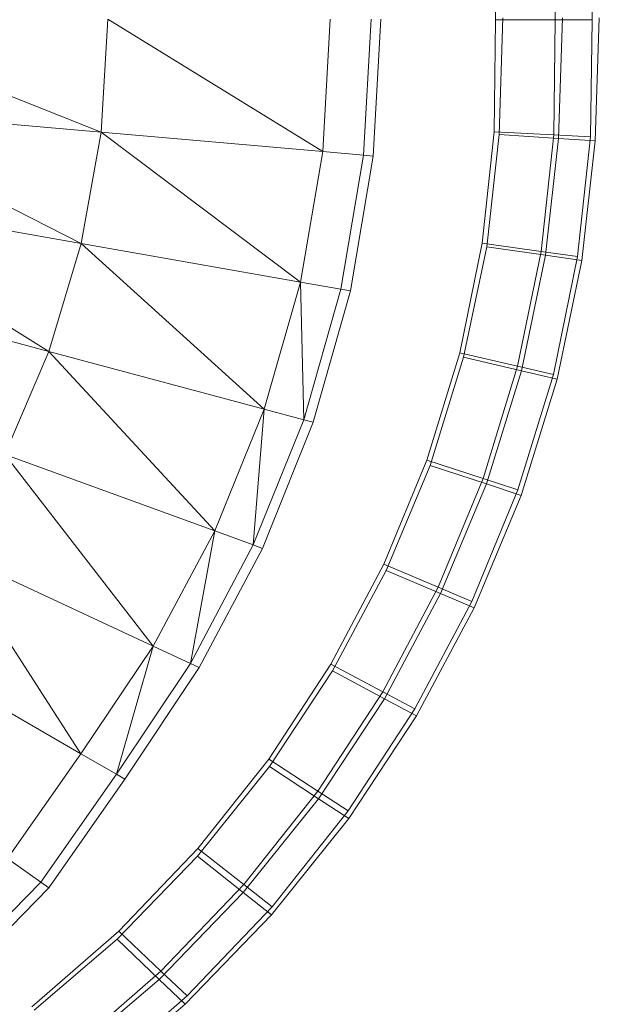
# Model space of a CAD drawing. Header units: metres. Extents: x 391.1 to 427.5, y 12.7 to 28.4.
# Tile 218 of 240: x 413.3044 to 413.3744, y 22.8767 to 22.9957. Entities that reach past the tile are written whole.
import ezdxf

# ---------------------------------------------------------------- set-up
doc = ezdxf.new("R2010")
doc.units = ezdxf.units.M
doc.layers.add('A-DETL-____-MBND', color=7, linetype='Continuous', lineweight=18)

# ---------------------------------------------------------------- blocks, each defined once
blk = doc.blocks.new('Family - Inodor PS-1-153609-01_ENLLUMENAT_PS1')
at = {"layer": 'A-DETL-____-MBND', "color": 253, "true_color": 0xaaaaaa}
for p, q in [((0.72197, 0.21685), (0.72214, 0.20291)), ((0.72197, 0.21685), (0.72214, 0.20291)), ((0.72642, 0.21709), (0.72659, 0.20291)), ((0.72642, 0.21709), (0.72659, 0.20291)), ((0.71494, 0.20291), (0.71478, 0.21646)), ((0.71478, 0.21646), (0.71494, 0.20291)), ((0.71494, 0.20291), (0.71478, 0.21646)), ((0.71494, 0.20291), (0.71478, 0.21646)), ((0.63302, 0.20299), (0.66725, 0.18932)), ((0.66725, 0.18932), (0.66806, 0.20299)), ((0.66806, 0.20299), (0.69404, 0.18697)), ((0.69404, 0.18697), (0.69494, 0.20299)), ((0.69897, 0.18654), (0.69989, 0.20299)), ((0.70107, 0.20299), (0.70015, 0.18644)), ((0.71478, 0.18937), (0.71494, 0.20291)), ((0.71494, 0.20291), (0.71478, 0.18937)), ((0.71478, 0.18937), (0.71494, 0.20291)), ((0.71478, 0.18937), (0.71494, 0.20291)), ((0.72214, 0.20291), (0.71494, 0.20291)), ((0.71494, 0.20291), (0.72214, 0.20291)), ((0.71536, 0.18903), (0.71582, 0.20315)), ((0.71536, 0.18903), (0.71582, 0.20315)), ((0.72214, 0.20291), (0.72197, 0.18898)), ((0.72214, 0.20291), (0.72197, 0.18898)), ((0.72659, 0.20291), (0.72214, 0.20291)), ((0.72214, 0.20291), (0.72659, 0.20291)), ((0.72254, 0.18857), (0.72302, 0.20315)), ((0.72254, 0.18857), (0.72302, 0.20315)), ((0.72659, 0.20291), (0.72642, 0.18874)), ((0.72659, 0.20291), (0.72642, 0.18874)), ((0.72698, 0.18828), (0.72747, 0.20315)), ((0.72698, 0.18828), (0.72747, 0.20315)), ((0.63233, 0.19237), (0.66485, 0.17586)), ((0.63233, 0.19237), (0.66725, 0.18932)), ((0.66485, 0.17586), (0.66725, 0.18932)), ((0.66725, 0.18932), (0.69136, 0.17118)), ((0.66725, 0.18932), (0.69404, 0.18697)), ((0.71333, 0.17592), (0.71478, 0.18937)), ((0.71478, 0.18937), (0.71333, 0.17592)), ((0.71333, 0.17592), (0.71478, 0.18937)), ((0.71333, 0.17592), (0.71478, 0.18937)), ((0.72197, 0.18898), (0.71478, 0.18937)), ((0.71478, 0.18937), (0.72197, 0.18898)), ((0.71386, 0.17547), (0.71536, 0.18903)), ((0.71386, 0.17547), (0.71536, 0.18903)), ((0.72254, 0.18857), (0.71536, 0.18903)), ((0.71536, 0.18903), (0.72254, 0.18857)), ((0.72197, 0.18898), (0.72045, 0.17491)), ((0.72197, 0.18898), (0.72045, 0.17491)), ((0.72098, 0.17445), (0.72254, 0.18857)), ((0.72098, 0.17445), (0.72254, 0.18857)), ((0.72642, 0.18874), (0.72197, 0.18898)), ((0.72197, 0.18898), (0.72642, 0.18874)), ((0.72698, 0.18828), (0.72254, 0.18857)), ((0.72254, 0.18857), (0.72698, 0.18828)), ((0.72642, 0.18874), (0.72485, 0.17429)), ((0.72642, 0.18874), (0.72485, 0.17429)), ((0.72538, 0.17382), (0.72698, 0.18828)), ((0.72538, 0.17382), (0.72698, 0.18828)), ((0.69136, 0.17118), (0.69404, 0.18697)), ((0.69404, 0.18697), (0.69897, 0.18654)), ((0.69623, 0.17032), (0.69897, 0.18654)), ((0.70015, 0.18644), (0.6974, 0.17012)), ((0.69897, 0.18654), (0.70015, 0.18644)), ((0.63029, 0.18195), (0.66094, 0.1628)), ((0.63029, 0.18195), (0.66485, 0.17586)), ((0.66094, 0.1628), (0.66485, 0.17586)), ((0.66485, 0.17586), (0.68697, 0.15583)), ((0.66485, 0.17586), (0.69136, 0.17118)), ((0.7106, 0.16265), (0.71333, 0.17592)), ((0.71333, 0.17592), (0.7106, 0.16265)), ((0.7106, 0.16265), (0.71333, 0.17592)), ((0.7106, 0.16265), (0.71333, 0.17592)), ((0.71107, 0.1621), (0.71386, 0.17547)), ((0.71107, 0.1621), (0.71386, 0.17547)), ((0.72045, 0.17491), (0.71333, 0.17592)), ((0.71333, 0.17592), (0.72045, 0.17491)), ((0.72098, 0.17445), (0.71386, 0.17547)), ((0.71386, 0.17547), (0.72098, 0.17445)), ((0.72045, 0.17491), (0.7176, 0.16103)), ((0.72045, 0.17491), (0.7176, 0.16103)), ((0.71807, 0.16046), (0.72098, 0.17445)), ((0.71807, 0.16046), (0.72098, 0.17445)), ((0.72485, 0.17429), (0.72045, 0.17491)), ((0.72045, 0.17491), (0.72485, 0.17429)), ((0.72538, 0.17382), (0.72098, 0.17445)), ((0.72098, 0.17445), (0.72538, 0.17382)), ((0.72485, 0.17429), (0.72192, 0.16003)), ((0.72485, 0.17429), (0.72192, 0.16003)), ((0.72239, 0.15945), (0.72538, 0.17382)), ((0.72239, 0.15945), (0.72538, 0.17382)), ((0.62697, 0.1719), (0.66094, 0.1628)), ((0.68697, 0.15583), (0.69136, 0.17118)), ((0.69136, 0.17118), (0.69174, 0.15455)), ((0.69136, 0.17118), (0.69623, 0.17032)), ((0.69174, 0.15455), (0.69623, 0.17032)), ((0.69623, 0.17032), (0.6974, 0.17012)), ((0.6974, 0.17012), (0.69289, 0.15424)), ((0.65562, 0.15034), (0.66094, 0.1628)), ((0.66094, 0.1628), (0.68099, 0.1411)), ((0.66094, 0.1628), (0.68697, 0.15583)), ((0.70661, 0.14967), (0.7106, 0.16265)), ((0.7106, 0.16265), (0.70661, 0.14967)), ((0.70661, 0.14967), (0.7106, 0.16265)), ((0.70661, 0.14967), (0.7106, 0.16265)), ((0.70701, 0.14902), (0.71107, 0.1621)), ((0.70701, 0.14902), (0.71107, 0.1621)), ((0.7176, 0.16103), (0.7106, 0.16265)), ((0.7106, 0.16265), (0.7176, 0.16103)), ((0.71807, 0.16046), (0.71107, 0.1621)), ((0.71107, 0.1621), (0.71807, 0.16046)), ((0.7176, 0.16103), (0.71343, 0.14746)), ((0.7176, 0.16103), (0.71343, 0.14746)), ((0.72192, 0.16003), (0.7176, 0.16103)), ((0.7176, 0.16103), (0.72192, 0.16003)), ((0.71382, 0.14678), (0.71807, 0.16046)), ((0.71382, 0.14678), (0.71807, 0.16046)), ((0.72192, 0.16003), (0.71764, 0.14609)), ((0.72192, 0.16003), (0.71764, 0.14609)), ((0.72239, 0.15945), (0.71807, 0.16046)), ((0.71807, 0.16046), (0.72239, 0.15945)), ((0.71803, 0.1454), (0.72239, 0.15945)), ((0.71803, 0.1454), (0.72239, 0.15945)), ((0.68099, 0.1411), (0.68697, 0.15583)), ((0.68697, 0.15583), (0.68564, 0.13941)), ((0.68697, 0.15583), (0.69174, 0.15455)), ((0.68564, 0.13941), (0.69174, 0.15455)), ((0.69289, 0.15424), (0.68675, 0.139)), ((0.69174, 0.15455), (0.69289, 0.15424)), ((0.65562, 0.15034), (0.67355, 0.12717)), ((0.65562, 0.15034), (0.68099, 0.1411)), ((0.70141, 0.13709), (0.70661, 0.14967)), ((0.70661, 0.14967), (0.70141, 0.13709)), ((0.70141, 0.13709), (0.70661, 0.14967)), ((0.70141, 0.13709), (0.70661, 0.14967)), ((0.70172, 0.13634), (0.70701, 0.14902)), ((0.70172, 0.13634), (0.70701, 0.14902)), ((0.71343, 0.14746), (0.70661, 0.14967)), ((0.70661, 0.14967), (0.71343, 0.14746)), ((0.71382, 0.14678), (0.70701, 0.14902)), ((0.70701, 0.14902), (0.71382, 0.14678)), ((0.71343, 0.14746), (0.70799, 0.13429)), ((0.71343, 0.14746), (0.70799, 0.13429)), ((0.70828, 0.13353), (0.71382, 0.14678)), ((0.70828, 0.13353), (0.71382, 0.14678)), ((0.71764, 0.14609), (0.71343, 0.14746)), ((0.71343, 0.14746), (0.71764, 0.14609)), ((0.71803, 0.1454), (0.71382, 0.14678)), ((0.71382, 0.14678), (0.71803, 0.1454)), ((0.71764, 0.14609), (0.71205, 0.13257)), ((0.71764, 0.14609), (0.71205, 0.13257)), ((0.71234, 0.13179), (0.71803, 0.1454)), ((0.71234, 0.13179), (0.71803, 0.1454)), ((0.67355, 0.12717), (0.68099, 0.1411)), ((0.68099, 0.1411), (0.67804, 0.12508)), ((0.68099, 0.1411), (0.68564, 0.13941)), ((0.67804, 0.12508), (0.68564, 0.13941)), ((0.68564, 0.13941), (0.68675, 0.139)), ((0.66482, 0.11416), (0.64904, 0.1386)), ((0.64904, 0.1386), (0.67355, 0.12717)), ((0.68675, 0.139), (0.67911, 0.12458)), ((0.69502, 0.125), (0.70141, 0.13709)), ((0.70141, 0.13709), (0.69502, 0.125)), ((0.69502, 0.125), (0.70141, 0.13709)), ((0.69502, 0.125), (0.70141, 0.13709)), ((0.70799, 0.13429), (0.70141, 0.13709)), ((0.70141, 0.13709), (0.70799, 0.13429)), ((0.69523, 0.12418), (0.70172, 0.13634)), ((0.69523, 0.12418), (0.70172, 0.13634)), ((0.70828, 0.13353), (0.70172, 0.13634)), ((0.70172, 0.13634), (0.70828, 0.13353)), ((0.70799, 0.13429), (0.70131, 0.12166)), ((0.70799, 0.13429), (0.70131, 0.12166)), ((0.7015, 0.12081), (0.70828, 0.13353)), ((0.7015, 0.12081), (0.70828, 0.13353)), ((0.71205, 0.13257), (0.70799, 0.13429)), ((0.70799, 0.13429), (0.71205, 0.13257)), ((0.71234, 0.13179), (0.70828, 0.13353)), ((0.70828, 0.13353), (0.71234, 0.13179)), ((0.71205, 0.13257), (0.70519, 0.11959)), ((0.71205, 0.13257), (0.70519, 0.11959)), ((0.70537, 0.11873), (0.71234, 0.13179)), ((0.70537, 0.11873), (0.71234, 0.13179)), ((0.64137, 0.1277), (0.66482, 0.11416)), ((0.66482, 0.11416), (0.67355, 0.12717)), ((0.67355, 0.12717), (0.6691, 0.11168)), ((0.67355, 0.12717), (0.67804, 0.12508)), ((0.6691, 0.11168), (0.67804, 0.12508)), ((0.67804, 0.12508), (0.67911, 0.12458)), ((0.67911, 0.12458), (0.67013, 0.11109)), ((0.68752, 0.11352), (0.69502, 0.125)), ((0.69502, 0.125), (0.68752, 0.11352)), ((0.68752, 0.11352), (0.69502, 0.125)), ((0.68752, 0.11352), (0.69502, 0.125)), ((0.6876, 0.11263), (0.69523, 0.12418)), ((0.6876, 0.11263), (0.69523, 0.12418)), ((0.70131, 0.12166), (0.69502, 0.125)), ((0.69502, 0.125), (0.70131, 0.12166)), ((0.7015, 0.12081), (0.69523, 0.12418)), ((0.69523, 0.12418), (0.7015, 0.12081)), ((0.70131, 0.12166), (0.69346, 0.10964)), ((0.70131, 0.12166), (0.69346, 0.10964)), ((0.70519, 0.11959), (0.70131, 0.12166)), ((0.70131, 0.12166), (0.70519, 0.11959)), ((0.69353, 0.10873), (0.7015, 0.12081)), ((0.69353, 0.10873), (0.7015, 0.12081)), ((0.70537, 0.11873), (0.7015, 0.12081)), ((0.7015, 0.12081), (0.70537, 0.11873)), ((0.70519, 0.11959), (0.69713, 0.10725)), ((0.70519, 0.11959), (0.69713, 0.10725)), ((0.69719, 0.10632), (0.70537, 0.11873)), ((0.69719, 0.10632), (0.70537, 0.11873)), ((0.65593, 0.10148), (0.66482, 0.11416)), ((0.66482, 0.11416), (0.6691, 0.11168)), ((0.67894, 0.10272), (0.68752, 0.11352)), ((0.68752, 0.11352), (0.67894, 0.10272)), ((0.67894, 0.10272), (0.68752, 0.11352)), ((0.67894, 0.10272), (0.68752, 0.11352)), ((0.69346, 0.10964), (0.68752, 0.11352)), ((0.68752, 0.11352), (0.69346, 0.10964)), ((0.6789, 0.10179), (0.6876, 0.11263)), ((0.6789, 0.10179), (0.6876, 0.11263)), ((0.69353, 0.10873), (0.6876, 0.11263)), ((0.6876, 0.11263), (0.69353, 0.10873)), ((0.65998, 0.09864), (0.6691, 0.11168)), ((0.67013, 0.11109), (0.66095, 0.09796)), ((0.6691, 0.11168), (0.67013, 0.11109)), ((0.69346, 0.10964), (0.68449, 0.09836)), ((0.69346, 0.10964), (0.68449, 0.09836)), ((0.69713, 0.10725), (0.69346, 0.10964)), ((0.69346, 0.10964), (0.69713, 0.10725)), ((0.68443, 0.09739), (0.69353, 0.10873)), ((0.68443, 0.09739), (0.69353, 0.10873)), ((0.69719, 0.10632), (0.69353, 0.10873)), ((0.69353, 0.10873), (0.69719, 0.10632)), ((0.69713, 0.10725), (0.68792, 0.09566)), ((0.69713, 0.10725), (0.68792, 0.09566)), ((0.68784, 0.09468), (0.69719, 0.10632)), ((0.68784, 0.09468), (0.69719, 0.10632)), ((0.66938, 0.09272), (0.67894, 0.10272)), ((0.67894, 0.10272), (0.66938, 0.09272)), ((0.66938, 0.09272), (0.67894, 0.10272)), ((0.66938, 0.09272), (0.67894, 0.10272)), ((0.68449, 0.09836), (0.67894, 0.10272)), ((0.67894, 0.10272), (0.68449, 0.09836)), ((0.65593, 0.10148), (0.65998, 0.09864)), ((0.6692, 0.09174), (0.6789, 0.10179)), ((0.6692, 0.09174), (0.6789, 0.10179)), ((0.68443, 0.09739), (0.6789, 0.10179)), ((0.6789, 0.10179), (0.68443, 0.09739)), ((0.64884, 0.08729), (0.65998, 0.09864)), ((0.66095, 0.09796), (0.64975, 0.08653)), ((0.65998, 0.09864), (0.66095, 0.09796)), ((0.68449, 0.09836), (0.67448, 0.08789)), ((0.68449, 0.09836), (0.67448, 0.08789)), ((0.68792, 0.09566), (0.68449, 0.09836)), ((0.68449, 0.09836), (0.68792, 0.09566)), ((0.67427, 0.08687), (0.68443, 0.09739)), ((0.67427, 0.08687), (0.68443, 0.09739)), ((0.68784, 0.09468), (0.68443, 0.09739)), ((0.68443, 0.09739), (0.68784, 0.09468)), ((0.68792, 0.09566), (0.67764, 0.0849)), ((0.68792, 0.09566), (0.67764, 0.0849)), ((0.6774, 0.08387), (0.68784, 0.09468)), ((0.6774, 0.08387), (0.68784, 0.09468)), ((0.6589, 0.08357), (0.66938, 0.09272)), ((0.66938, 0.09272), (0.6589, 0.08357)), ((0.6589, 0.08357), (0.66938, 0.09272)), ((0.6589, 0.08357), (0.66938, 0.09272)), ((0.65915, 0.08315), (0.6692, 0.09174)), ((0.65915, 0.08315), (0.6692, 0.09174)), ((0.67427, 0.08687), (0.6692, 0.09174)), ((0.6692, 0.09174), (0.67427, 0.08687)), ((0.67448, 0.08789), (0.66938, 0.09272)), ((0.66938, 0.09272), (0.67448, 0.08789)), ((0.67448, 0.08789), (0.66324, 0.07808)), ((0.67448, 0.08789), (0.66324, 0.07808)), ((0.67764, 0.0849), (0.67448, 0.08789)), ((0.67448, 0.08789), (0.67764, 0.0849)), ((0.66346, 0.07764), (0.67427, 0.08687)), ((0.66346, 0.07764), (0.67427, 0.08687)), ((0.6774, 0.08387), (0.67427, 0.08687)), ((0.67427, 0.08687), (0.6774, 0.08387)), ((0.67764, 0.0849), (0.66592, 0.07468)), ((0.67764, 0.0849), (0.66592, 0.07468)), ((0.66612, 0.07423), (0.6774, 0.08387))]:
    blk.add_line(p, q, dxfattribs=at)
blk = doc.blocks.new('LONDR55-XX_ZZ-ARQ-CAA-M3D-Londres55_ifc-1-01_ENLLUMENAT_PS1')
at = {"layer": 'A-DETL-____-MBND', "color": 253, "lineweight": 18, "true_color": 0xaaaaaa}
blk.add_blockref('Family - Inodor PS-1-153609-01_ENLLUMENAT_PS1', (412.64697, 22.7928), dxfattribs=at)

msp = doc.modelspace()

# ---------------------------------------------------------------- block references
at = {"lineweight": 5}
msp.add_blockref('LONDR55-XX_ZZ-ARQ-CAA-M3D-Londres55_ifc-1-01_ENLLUMENAT_PS1', (0, 0), dxfattribs=at)

doc.saveas('drawing.dxf')
